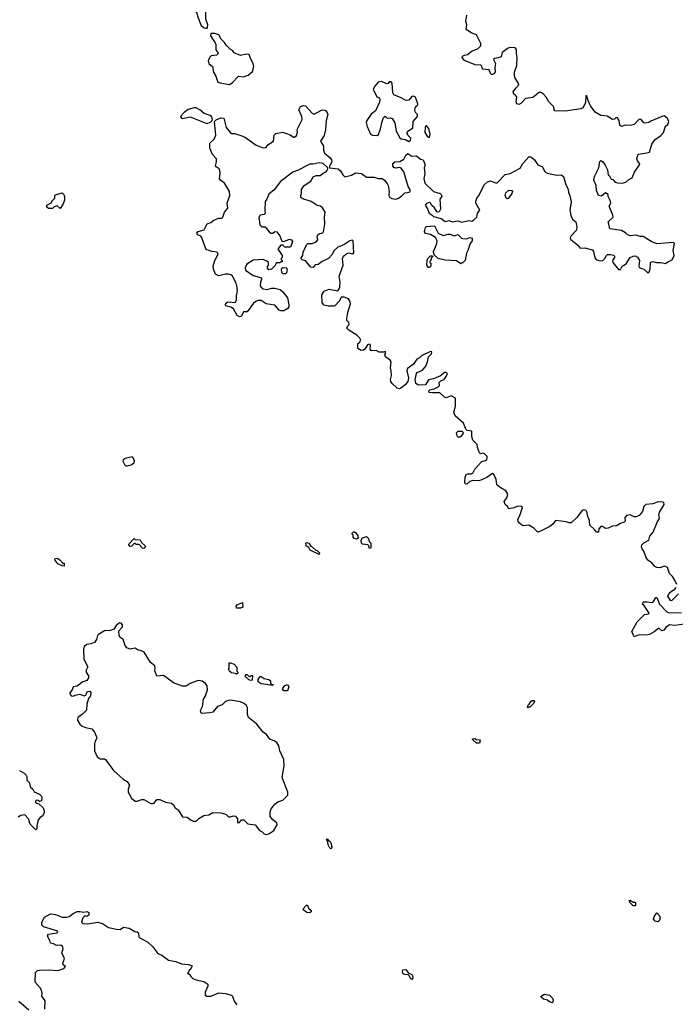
# Model space of a CAD drawing. Extents: x 2106670 to 2323771, y 35271 to 224896.
# Tile 164 of 256: x 2225322 to 2231983, y 76001 to 85999. Entities that reach past the tile are written whole.
import ezdxf

# ---------------------------------------------------------------- set-up
doc = ezdxf.new("R2010")
doc.units = 0

msp = doc.modelspace()

# ---------------------------------------------------------------- linework, layer by layer
at = {"layer": '0CON20XD'}
for points in [[(2227225, 85910), (2227231.7, 85918.3), (2227233.3, 85945), (2227213.3, 86005), (2227213.3, 86085), (2227202.5, 86115), (2227233.8, 86175), (2227243.3, 86265), (2227226.7, 86305), (2227215, 86317.5), (2227175, 86340), (2227155, 86340), (2227142.5, 86325), (2227129.3, 86280.7), (2227115, 86276.7), (2227085, 86286.7), (2227077.5, 86275), (2227094, 86155), (2227110, 86085), (2227122.5, 86065), (2227127.5, 86035), (2227165, 85940), (2227188.3, 85918.3), (2227225, 85910)], [(2230655, 84460.8), (2230666.8, 84446.8), (2230695, 84436.2), (2230780.8, 84420.8), (2230825, 84422.8), (2230848, 84408), (2230866.5, 84335), (2230896.1, 84275), (2230897.1, 84245), (2230911.2, 84215), (2230924.5, 84145), (2230912.7, 84067.3), (2230921.9, 84011.9), (2230939.7, 83975), (2230971.8, 83945), (2230982.7, 83895), (2230978.1, 83861.9), (2230926, 83805), (2230916.2, 83785), (2230918.8, 83768.8), (2230995, 83706.7), (2231015, 83677.5), (2231065, 83683.3), (2231140.5, 83660.5), (2231152, 83645), (2231165, 83581.2), (2231178.8, 83565), (2231203.3, 83555), (2231225, 83550.5), (2231246, 83555), (2231265.8, 83575), (2231282.5, 83605), (2231295.6, 83614.4), (2231324.3, 83615.7), (2231356.4, 83606.4), (2231366.3, 83596.3), (2231367.1, 83585), (2231344, 83555), (2231349.2, 83535), (2231405, 83463.3), (2231425, 83462.5), (2231432.5, 83475), (2231445, 83497.5), (2231485, 83519.2), (2231524.6, 83585.4), (2231555, 83598.9), (2231575, 83600), (2231598, 83588), (2231618, 83555), (2231611.4, 83495), (2231615, 83481.2), (2231665, 83467.1), (2231705, 83430), (2231715, 83432.5), (2231729.5, 83465), (2231730, 83525), (2231735, 83536.7), (2231755, 83543.8), (2231792, 83532), (2231835, 83534.1), (2231885, 83523.3), (2231908.5, 83541.5), (2231951.1, 83558.9), (2231970, 83605), (2231961.2, 83655), (2231976.7, 83725), (2231965, 83736.7), (2231795, 83721.8), (2231737.2, 83747.2), (2231657.2, 83797.2), (2231625, 83798.6), (2231585, 83810.5), (2231525, 83805.8), (2231498.8, 83815), (2231475.6, 83835.6), (2231435, 83857.5), (2231316.4, 83876.4), (2231307, 83923), (2231300, 83945), (2231352.5, 83995), (2231350, 84015), (2231312.5, 84105), (2231326.7, 84135), (2231326.4, 84156.4), (2231300, 84205), (2231300, 84225), (2231275, 84240), (2231231.7, 84208.3), (2231203.6, 84213.6), (2231183, 84263), (2231178, 84315), (2231155, 84370), (2231162, 84405), (2231205.8, 84494.2), (2231215, 84560), (2231225, 84567.5), (2231245, 84557.5), (2231272.3, 84522.3), (2231294.2, 84475), (2231300, 84425), (2231313.6, 84413.6), (2231330, 84380), (2231350, 84375), (2231370.7, 84350.7), (2231395, 84341.2), (2231445, 84340), (2231481.7, 84348.3), (2231510, 84375), (2231546.4, 84393.6), (2231567.9, 84452.1), (2231620, 84525), (2231621.2, 84535), (2231597.8, 84565), (2231591.8, 84585), (2231606, 84634), (2231677.7, 84642.3), (2231720, 84655), (2231746, 84735), (2231777, 84783), (2231835, 84823.8), (2231863.8, 84855), (2231883.3, 84916.7), (2231906.1, 84933.9), (2231918.8, 84965), (2231903.8, 84995), (2231871.2, 85021.2), (2231855, 85020), (2231735, 84968.8), (2231715, 84953.3), (2231685, 84946.7), (2231665, 84952.5), (2231636.1, 84986.1), (2231615, 84990), (2231563.9, 84936.1), (2231525, 84926), (2231475, 84926.2), (2231435, 84913.3), (2231418.3, 84928.3), (2231413.3, 84975), (2231395, 85002.5), (2231383.6, 85006.4), (2231365, 84987.5), (2231345, 84983.8), (2231289.5, 85019.5), (2231225, 85026), (2231170.3, 85060.3), (2231122.7, 85122.7), (2231097, 85177), (2231085, 85222.5), (2231075, 85230), (2231069.4, 85155), (2231045, 85104.2), (2231025, 85092.9), (2230865, 85071.4), (2230760, 85075), (2230753, 85083), (2230750, 85115), (2230696.7, 85165), (2230670.7, 85210.7), (2230645, 85242.5), (2230625, 85256.7), (2230605, 85261.2), (2230535, 85209.2), (2230462, 85198), (2230415, 85147.5), (2230395, 85137.5), (2230373.9, 85143.9), (2230367.5, 85165), (2230372.5, 85215), (2230356.4, 85236.4), (2230343.3, 85243.3), (2230337.5, 85265), (2230362.5, 85305), (2230393.6, 85336.4), (2230388.3, 85358.3), (2230356, 85405), (2230348, 85435), (2230350.8, 85465), (2230374, 85535), (2230378, 85615), (2230368.6, 85655), (2230368.6, 85695), (2230355, 85712.9), (2230305, 85717.1), (2230285, 85710.8), (2230223.6, 85666.4), (2230215, 85622.5), (2230185, 85610), (2230150, 85605), (2230137.5, 85595), (2230156.7, 85555), (2230150, 85515), (2230152.3, 85467.7), (2230145, 85451.2), (2230125, 85440.8), (2230115, 85442.5), (2230105, 85453.8), (2230091.2, 85491.2), (2230025.5, 85495.5), (2230017, 85527), (2230007.3, 85537.3), (2229950.7, 85540.7), (2229840.6, 85585), (2229818, 85615), (2229821.4, 85628.6), (2229842.9, 85637.1), (2229873.3, 85645), (2229918.8, 85681.2), (2229977, 85703), (2230006.7, 85735), (2230005.9, 85755.9), (2229963.3, 85845), (2229910, 85865), (2229865, 85894.2), (2229859.2, 85905), (2229865.6, 85945), (2229854.5, 85985), (2229866.9, 86045)], [(2227455, 85340.8), (2227482.1, 85357.9), (2227545, 85426.2), (2227595, 85420), (2227625, 85428.8), (2227643.8, 85436.2), (2227686.4, 85473.6), (2227700, 85525), (2227693.9, 85553.9), (2227666.2, 85605), (2227653.3, 85645), (2227625, 85650), (2227565, 85633.8), (2227502.5, 85662.5), (2227485, 85687.5), (2227460.7, 85700.7), (2227420.5, 85740.5), (2227405, 85766.7), (2227370.9, 85800.9), (2227344.1, 85844.1), (2227305, 85858.8), (2227265, 85857.5), (2227262.5, 85835), (2227310, 85765), (2227316.2, 85746.2), (2227313.6, 85693.6), (2227337, 85667), (2227337.5, 85655), (2227321.7, 85638.3), (2227268.3, 85631.7), (2227257, 85623), (2227237.5, 85585), (2227243, 85553), (2227280, 85525), (2227290, 85465), (2227315.9, 85425.9), (2227335.8, 85365.8), (2227357, 85357), (2227455, 85340.8)], [(2229275, 84763.3), (2229292.5, 84775), (2229296.7, 84795), (2229266.4, 84826.4), (2229260, 84845), (2229262.5, 84865), (2229315, 84901.2), (2229320, 84965), (2229362.5, 85015), (2229362.5, 85035), (2229345, 85057.5), (2229336.7, 85085), (2229345, 85112.5), (2229366.1, 85133.9), (2229368.8, 85145), (2229342.9, 85212.9), (2229325, 85221.5), (2229305, 85219.1), (2229276.7, 85183.3), (2229245, 85176.9), (2229196.9, 85206.9), (2229123.3, 85235), (2229113.3, 85255), (2229106.7, 85355), (2229095, 85367.5), (2229075, 85367.5), (2229065, 85350), (2229055, 85347.5), (2228995, 85372), (2228966, 85364), (2228930, 85325), (2228914, 85295), (2228952.5, 85215), (2228977.5, 85205), (2228982.5, 85185), (2228979.3, 85160.7), (2228936.7, 85075), (2228895, 85040.6), (2228849.4, 84975), (2228843.8, 84955), (2228851.2, 84915), (2228887, 84837), (2228907, 84827), (2228955, 84822.5), (2228967, 84833), (2228988.3, 84891.7), (2229004.1, 84964.1), (2229017.5, 85005), (2229035, 85020), (2229055, 85000), (2229085, 85002.5), (2229106.1, 84996.1), (2229135, 84950), (2229146.1, 84866.1), (2229185, 84800), (2229198.3, 84788.3), (2229241.7, 84781.7), (2229275, 84763.3)], [(2227225, 84944.4), (2227260.8, 84959.2), (2227277.5, 84975), (2227282.5, 84987.5), (2227272, 85015), (2227257.1, 85027.1), (2227196.7, 85046.7), (2227153.3, 85085), (2227115, 85103.8), (2227095, 85103.8), (2227034.1, 85085.9), (2226994.3, 85055.7), (2226957.5, 85015), (2226965, 84997.5), (2226976.4, 84996.4), (2227055, 85012.5), (2227225, 84944.4)], [(2230205, 81247.5), (2230170, 81275), (2230162.5, 81335), (2230137.5, 81385), (2230125, 81392.5), (2230068.3, 81351.7), (2230007.7, 81322.3), (2229985, 81316.2), (2229925, 81321.2), (2229895, 81308.8), (2229865, 81283.3), (2229847.5, 81287.5), (2229843.8, 81305), (2229848.8, 81355), (2229858.3, 81381.7), (2229875, 81388), (2229905, 81386), (2229925.9, 81394.1), (2229945, 81436.2), (2230006.1, 81503.9), (2230016.4, 81513.6), (2230055, 81523.3), (2230067.7, 81532.3), (2230073.3, 81545), (2230071.2, 81565), (2230045, 81591.2), (2230025, 81596.7), (2230005, 81590), (2229995, 81600), (2229972.5, 81655), (2229970, 81685), (2229925, 81730), (2229916.4, 81766.4), (2229915, 81820), (2229867, 81827), (2229855, 81840), (2229830.6, 81900.6), (2229747.5, 81975), (2229732.5, 82015), (2229750, 82075), (2229750, 82155), (2229705, 82178), (2229655, 82160), (2229640, 82165), (2229589.3, 82209.3), (2229515, 82208.8), (2229482.5, 82215), (2229480.7, 82229.3), (2229489.3, 82240.7), (2229535, 82250), (2229575, 82270), (2229587.5, 82285), (2229582.5, 82315), (2229603.8, 82336.2), (2229633.6, 82346.4), (2229656.7, 82375), (2229670, 82405), (2229645, 82420), (2229597.7, 82382.3), (2229525, 82351.2), (2229476.4, 82343.6), (2229445, 82291.2), (2229375, 82289.2), (2229346.1, 82306.1), (2229342, 82345), (2229352.5, 82405), (2229360, 82415), (2229415, 82441.2), (2229448.3, 82481.7), (2229466.8, 82523.2), (2229475.4, 82574.6), (2229507.5, 82605), (2229510, 82625), (2229495, 82630), (2229404.5, 82585.5), (2229384.3, 82565.7), (2229357.7, 82552.3), (2229325, 82502), (2229263.4, 82456.6), (2229254.2, 82435), (2229271.7, 82361.7), (2229265.3, 82324.7), (2229240, 82290), (2229195, 82255.7), (2229180.8, 82250.8), (2229158, 82258), (2229106, 82305), (2229092.5, 82325), (2229089.2, 82345), (2229100, 82385), (2229098, 82435), (2229090, 82465), (2229096.1, 82526.1), (2229085, 82542.5), (2229040, 82575), (2229032.5, 82595), (2229038.3, 82611.7), (2229040, 82625), (2229035, 82630), (2229017.5, 82622.5), (2228975, 82622.5), (2228945, 82640), (2228895, 82637.5), (2228882.5, 82655), (2228887.5, 82695), (2228875, 82702.5), (2228855, 82697.5), (2228828.3, 82651.7), (2228815, 82642.5), (2228790.7, 82640.7), (2228759.3, 82659.3), (2228758.3, 82711.7), (2228775, 82722.5), (2228787.5, 82745), (2228777.5, 82765), (2228747.5, 82795), (2228665, 82847.5), (2228647.5, 82865), (2228655, 82890), (2228670, 82905), (2228667.5, 82925), (2228647.5, 82945), (2228647.5, 82965), (2228656.7, 83025), (2228683.3, 83115), (2228676.7, 83145), (2228663, 83163), (2228618.3, 83181.7), (2228588.3, 83181.7), (2228572.5, 83145), (2228525, 83092.5), (2228515, 83090), (2228455, 83090.6), (2228415, 83100.8), (2228395, 83122.5), (2228391.2, 83205), (2228417.2, 83242.8), (2228465, 83263.3), (2228555, 83246.2), (2228568.8, 83265), (2228576, 83285), (2228578, 83335), (2228568.8, 83395), (2228610, 83505), (2228603.3, 83575), (2228613.9, 83596.1), (2228635, 83617.5), (2228665, 83632.5), (2228705, 83622.5), (2228717, 83633), (2228710, 83755), (2228705, 83760), (2228678.3, 83751.7), (2228617, 83713), (2228555, 83687.5), (2228515, 83652.5), (2228497.5, 83615), (2228460, 83575), (2228396.4, 83543.6), (2228355, 83512.5), (2228325, 83510), (2228305, 83482.5), (2228280, 83485), (2228225, 83550), (2228191.7, 83561.7), (2228180, 83575), (2228200, 83605), (2228203, 83637), (2228236.1, 83713.9), (2228250, 83725), (2228295, 83726.7), (2228335, 83742.5), (2228350, 83765), (2228343.8, 83795), (2228350, 83815), (2228364.1, 83825.9), (2228400, 83835), (2228410, 83845), (2228421.2, 83925), (2228420, 83995), (2228426.1, 84046.1), (2228397.3, 84087.3), (2228377.5, 84105), (2228345, 84112), (2228283.6, 84153.6), (2228200.5, 84180.5), (2228177.5, 84195), (2228177.5, 84215), (2228186.2, 84235), (2228186.7, 84275), (2228213.4, 84316.6), (2228279.2, 84360.8), (2228305, 84403.8), (2228335, 84415.8), (2228375, 84418), (2228415, 84447.5), (2228435, 84453.3), (2228443.3, 84465), (2228452.5, 84485), (2228449.3, 84499.3), (2228405, 84540), (2228365, 84544), (2228305, 84530.8), (2228269.5, 84530.5), (2228145, 84466.2), (2228098.8, 84451.2), (2227973.3, 84356.7), (2227908.5, 84271.5), (2227853.3, 84226.7), (2227835, 84177.5), (2227817, 84153), (2227813.3, 84065), (2227817.7, 84032.3), (2227805, 84021.2), (2227765, 84012.5), (2227750.7, 83989.3), (2227762, 83915), (2227785, 83896.2), (2227816.7, 83895), (2227855.8, 83845), (2227875, 83831.5), (2227895, 83830.8), (2227915, 83847.5), (2227935, 83845.7), (2227964.3, 83805), (2227985, 83750), (2228005, 83747.5), (2228065, 83770), (2228083, 83763), (2228092.5, 83745), (2228075, 83690), (2228015, 83690), (2227995, 83710), (2227975, 83710), (2227950, 83675), (2227950, 83665), (2227990, 83605), (2227990, 83585), (2227980, 83575), (2227980, 83565), (2227990, 83555), (2227988.3, 83541.7), (2227975, 83540), (2227965, 83530), (2227931.7, 83528.3), (2227920, 83515), (2227918.3, 83501.7), (2227880, 83465), (2227855, 83460), (2227840, 83475), (2227840, 83495), (2227850, 83505), (2227851.7, 83531.7), (2227835, 83547.5), (2227795, 83562.5), (2227695, 83556.7), (2227630, 83515), (2227611.7, 83478.3), (2227616.4, 83456.4), (2227695, 83401.2), (2227778.3, 83378.3), (2227780, 83365), (2227767.5, 83335), (2227767, 83297), (2227772.5, 83285), (2227795, 83266.7), (2227835, 83258), (2227885, 83272.5), (2227915, 83272.5), (2227967.7, 83257.7), (2227997, 83237), (2228044.2, 83175), (2228055.7, 83105), (2228055.6, 83084.4), (2228046.2, 83065), (2228005, 83042.5), (2227975, 83042), (2227960.3, 83050.3), (2227915, 83100.8), (2227825, 83114.4), (2227775, 83146.9), (2227745, 83148.1), (2227721.4, 83138.6), (2227699.4, 83120.6), (2227635, 83031.2), (2227595, 83032.5), (2227575, 82990), (2227555, 82983.3), (2227533.3, 82995), (2227494.2, 83064.2), (2227469.2, 83079.2), (2227425, 83091.2), (2227414.2, 83105), (2227418.3, 83121.7), (2227435, 83130), (2227455, 83133.8), (2227505, 83126.7), (2227517.5, 83135), (2227526.2, 83155), (2227524.3, 83195), (2227533.7, 83246.3), (2227530, 83295), (2227522.1, 83322.1), (2227483.3, 83393.3), (2227467, 83407), (2227445, 83414.3), (2227415, 83413.3), (2227345, 83397.1), (2227312.9, 83415), (2227290.7, 83465), (2227287.2, 83495), (2227304.5, 83554.5), (2227333.8, 83605), (2227338.1, 83625), (2227325, 83636.7), (2227275, 83645.4), (2227215.5, 83665.5), (2227170.5, 83790.5), (2227161.7, 83801.7), (2227132, 83815), (2227122.7, 83832.7), (2227135, 83848.5), (2227196, 83865), (2227228.6, 83925), (2227265, 83940.8), (2227296.1, 83963.9), (2227345, 83981.9), (2227375.7, 83984.3), (2227387.5, 83992.5), (2227404.6, 84045.4), (2227435.8, 84084.2), (2227429.4, 84135), (2227457.1, 84215), (2227453.1, 84255), (2227420.5, 84310.5), (2227405, 84340), (2227365, 84366.7), (2227354.1, 84384.1), (2227358.9, 84445), (2227355, 84466.7), (2227347.8, 84485), (2227318.6, 84505), (2227313.5, 84515), (2227323.3, 84555), (2227321.9, 84585), (2227280.9, 84630.9), (2227254, 84694), (2227256, 84745), (2227299.2, 84785), (2227315.6, 84825), (2227302.5, 84965), (2227317, 84983), (2227365, 85002.5), (2227395, 85000), (2227420, 84905), (2227465, 84850), (2227475, 84843.3), (2227505, 84843.3), (2227580.7, 84820.7), (2227615, 84802.5), (2227723.9, 84723.9), (2227795, 84697.5), (2227825, 84700), (2227842.7, 84727.3), (2227902.5, 84765), (2227907.5, 84825), (2227925, 84843.3), (2227995, 84855.7), (2228070.8, 84830.8), (2228105, 84807.5), (2228115, 84807.5), (2228135, 84823.3), (2228145.7, 84855.7), (2228142, 84885), (2228191.2, 84985), (2228190, 85015), (2228158, 85085), (2228175, 85118.8), (2228205, 85128.8), (2228225, 85123.8), (2228295, 85050), (2228315, 85040), (2228395, 85084), (2228425, 85080), (2228445, 85058), (2228451.5, 85035), (2228435.5, 84975), (2228430, 84885), (2228415.8, 84824.2), (2228377.5, 84765), (2228410, 84715), (2228408, 84675), (2228418.8, 84645), (2228476.7, 84595), (2228490, 84575), (2228493.3, 84555), (2228467.5, 84505), (2228470, 84495), (2228556.7, 84485), (2228581.2, 84465), (2228605, 84422.5), (2228625, 84402.5), (2228695, 84418.8), (2228735, 84443.3), (2228795, 84436.7), (2228845, 84398.8), (2228925, 84400.9), (2228965, 84385.7), (2229005, 84385.7), (2229028.9, 84368.9), (2229055, 84336.7), (2229067.5, 84315), (2229077.5, 84255), (2229073, 84213), (2229083.3, 84193.3), (2229103, 84183), (2229145, 84177.5), (2229165, 84183.3), (2229203, 84207), (2229235, 84240), (2229267, 84243), (2229285, 84252.5), (2229292.5, 84265), (2229270, 84305), (2229225.6, 84455.6), (2229199.5, 84489.5), (2229185, 84497.5), (2229145, 84492.5), (2229125, 84497.5), (2229113.3, 84515), (2229115, 84540), (2229133.6, 84556.4), (2229185, 84560), (2229225, 84581.4), (2229245.7, 84624.3), (2229265, 84640), (2229306.7, 84613.3), (2229355, 84617.5), (2229395, 84584.2), (2229422.5, 84575), (2229442.5, 84525), (2229433.3, 84495), (2229440, 84435), (2229428.1, 84385), (2229439.5, 84339.5), (2229525, 84255.6), (2229592.7, 84232.7), (2229603.3, 84225), (2229612.5, 84205), (2229592.5, 84175), (2229598.8, 84075), (2229585, 84047.5), (2229563.6, 84043.6), (2229537.4, 84087.4), (2229510.7, 84110.7), (2229497, 84137), (2229485, 84142), (2229455.9, 84134.1), (2229443.6, 84116.4), (2229465, 84076.7), (2229484, 84035), (2229513.8, 84015), (2229525, 84000), (2229605, 83980), (2229645, 83950), (2229685, 83960), (2229715, 83947.5), (2229775, 83957.5), (2229815, 83942.5), (2229885, 83960), (2229915, 83953.3), (2229937.5, 83965), (2229966.1, 83993.9), (2229974.1, 84035.9), (2229996.2, 84065), (2229957.1, 84135), (2229956, 84155), (2229966, 84185), (2229987.5, 84212.5), (2230046, 84325), (2230075, 84352), (2230105, 84362), (2230155, 84342), (2230175, 84342), (2230253.5, 84426.5), (2230305, 84437.1), (2230407.8, 84492.2), (2230432.5, 84537.5), (2230495, 84607.1), (2230515, 84606.5), (2230525, 84600), (2230551.4, 84575), (2230586.5, 84526.5), (2230635, 84505.8), (2230655, 84460.8)], [(2229475, 84806.2), (2229485, 84807.5), (2229492, 84835), (2229478.6, 84895), (2229455, 84922.5), (2229448.3, 84921.7), (2229441.2, 84908.8), (2229439.2, 84855), (2229462, 84815), (2229475, 84806.2)], [(2225735, 84080), (2225705, 84110), (2225671.7, 84098.3), (2225657, 84083), (2225615, 84080), (2225600, 84095), (2225600, 84115), (2225648.3, 84141.7), (2225650, 84155), (2225680, 84185), (2225680, 84215), (2225685, 84220), (2225755, 84240), (2225770, 84225), (2225777.5, 84205), (2225777, 84167), (2225765, 84130), (2225735, 84080)], [(2230275, 84181.2), (2230265, 84187.5), (2230255.8, 84215), (2230260.5, 84239.5), (2230292.1, 84267.9), (2230322.5, 84265), (2230330, 84255), (2230323.3, 84235), (2230285, 84184.2), (2230275, 84181.2)], [(2229805, 83520), (2229759.3, 83549.3), (2229645, 83557.5), (2229573, 83573), (2229531.7, 83611.7), (2229527.5, 83645), (2229557.5, 83715), (2229562.5, 83755), (2229546.7, 83786.7), (2229495, 83816.7), (2229445, 83827.5), (2229436.7, 83845), (2229437, 83863), (2229445, 83890), (2229455, 83900), (2229537.5, 83905), (2229575, 83830), (2229625, 83806.7), (2229675, 83821.2), (2229695, 83820), (2229735, 83803.3), (2229775, 83816.2), (2229811.7, 83781.7), (2229825, 83776.7), (2229863, 83773), (2229895, 83786.7), (2229919.3, 83779.3), (2229918.8, 83755), (2229898.8, 83725), (2229876.7, 83655), (2229860.7, 83629.3), (2229850, 83555), (2229825, 83530), (2229815, 83530), (2229805, 83520)], [(2229485, 83482.5), (2229475, 83482.5), (2229460, 83505), (2229462.5, 83555), (2229470, 83575), (2229495, 83600), (2229515, 83600), (2229520, 83595), (2229501.7, 83578.3), (2229500, 83555), (2229490, 83545), (2229490, 83535), (2229500, 83525), (2229500, 83495), (2229485, 83482.5)], [(2228025, 83420), (2228036.7, 83433.3), (2228042.5, 83455), (2228037, 83477), (2227995, 83480), (2227980, 83465), (2227982.5, 83435), (2227995, 83422.5), (2228025, 83420)], [(2229775, 81763.8), (2229795, 81764), (2229812.5, 81775), (2229827.5, 81795), (2229830, 81805), (2229815, 81817.5), (2229775, 81817.5), (2229758.3, 81801.7), (2229763.6, 81773.6), (2229775, 81763.8)], [(2226404.2, 81464.2), (2226392.9, 81472.9), (2226374.3, 81514.3), (2226376.4, 81533.6), (2226394.2, 81545.8), (2226465, 81562.5), (2226486, 81525), (2226482, 81495), (2226460.4, 81479.6), (2226415, 81464.4), (2226404.2, 81464.2)], [(2231997.5, 80265), (2231977, 80307), (2231956, 80345), (2231923.3, 80375), (2231905, 80436.7), (2231875, 80448.6), (2231825, 80433.8), (2231795, 80436.2), (2231775, 80446.2), (2231743.6, 80483.6), (2231705, 80512.5), (2231683.6, 80543.6), (2231664, 80604), (2231646.4, 80626.4), (2231640.9, 80645), (2231644.6, 80665), (2231665, 80687.8), (2231712.9, 80715), (2231725, 80755.6), (2231759.4, 80795), (2231802.2, 80905), (2231821.8, 80935), (2231815.6, 80975), (2231821.3, 80998.7), (2231871.2, 81075), (2231865, 81095.7), (2231855, 81101.5), (2231807.8, 81102.2), (2231755, 81082.5), (2231684, 81076), (2231665, 81057.5), (2231649.2, 81005), (2231615, 80964.2), (2231585, 80950), (2231565, 80951.2), (2231525, 80970), (2231486.4, 80963.6), (2231470, 80945), (2231473.6, 80906.4), (2231464.1, 80895.9), (2231426.1, 80883.9), (2231385, 80860), (2231345, 80856.2), (2231300, 80835), (2231275, 80832.5), (2231245, 80852.5), (2231228.3, 80851.7), (2231205, 80830), (2231202.5, 80795), (2231183.8, 80795), (2231162.5, 80822.5), (2231114, 80865), (2231112.5, 80915), (2231093.6, 80953.6), (2231083.9, 81003.9), (2231075, 81016.7), (2231055, 81023.3), (2231036.1, 81013.9), (2230981.2, 80945), (2230925, 80889.4), (2230905, 80888.5), (2230875, 80900), (2230825, 80908.2), (2230765, 80912.5), (2230737.5, 80875), (2230708.8, 80851.2), (2230615, 80804.2), (2230585, 80796.7), (2230545.8, 80835.8), (2230495.9, 80865.9), (2230435, 80858.9), (2230399.1, 80885), (2230385.5, 80905), (2230381.8, 80925), (2230408.5, 80975), (2230431.2, 81045), (2230416.4, 81056.4), (2230385, 81060), (2230345, 81042.9), (2230293.6, 81033.6), (2230280, 81055), (2230253.3, 81075), (2230243.3, 81105), (2230272.5, 81145), (2230281.7, 81181.7), (2230260, 81215), (2230205, 81247.5)], [(2228745, 80722.5), (2228721.7, 80731.7), (2228710, 80745), (2228710, 80765), (2228700, 80775), (2228700, 80785), (2228715, 80800), (2228725, 80800), (2228738.3, 80788.3), (2228757, 80757), (2228760, 80735), (2228745, 80722.5)], [(2226585, 80630), (2226571.7, 80631.7), (2226535, 80670), (2226505, 80670), (2226495, 80680), (2226485, 80680), (2226458.3, 80651.7), (2226445, 80650), (2226430, 80665), (2226430, 80675), (2226485, 80730), (2226495, 80720), (2226545, 80717.5), (2226561.7, 80691.7), (2226597, 80657), (2226600, 80645), (2226585, 80630)], [(2228365, 80570), (2228275, 80612.5), (2228260, 80640), (2228233.8, 80655), (2228230, 80685), (2228235, 80690), (2228260, 80685), (2228281.7, 80651.7), (2228295, 80647.5), (2228331.7, 80611.7), (2228345, 80610), (2228370, 80585), (2228365, 80570)], [(2228885, 80630), (2228872.5, 80635), (2228870, 80655), (2228858.3, 80668.3), (2228805, 80673.3), (2228793.9, 80683.9), (2228792.5, 80715), (2228805, 80737.5), (2228845, 80750), (2228865, 80730), (2228871.7, 80701.7), (2228890, 80685), (2228890, 80635), (2228885, 80630)], [(2225775, 80450), (2225755, 80452.5), (2225710, 80475), (2225680, 80515), (2225681.7, 80528.3), (2225705, 80530), (2225730, 80515), (2225761.7, 80481.7), (2225775, 80480), (2225775, 80450)], [(2232015, 80167.5), (2231945, 80097.5), (2231935, 80100), (2231908.8, 80145), (2231920, 80175), (2231945, 80197.5), (2231977.5, 80215), (2231992.5, 80235)], [(2227525, 80023.3), (2227522.5, 80045), (2227535, 80060), (2227585, 80080), (2227590, 80035), (2227565, 80024.3), (2227525, 80023.3)], [(2232075, 79859.7), (2231975, 79846.9), (2231925, 79855.7), (2231889, 79831), (2231865, 79800.8), (2231845, 79794.5), (2231815, 79821.9), (2231767.1, 79782.9), (2231720.5, 79755), (2231695, 79750), (2231617.2, 79752.8), (2231565, 79732), (2231541.2, 79785), (2231595, 79883.8), (2231671.2, 79958.8), (2231710, 79965), (2231717, 79973), (2231665, 80052.5), (2231650, 80065), (2231651.7, 80078.3), (2231663, 80087), (2231695, 80088.8), (2231745, 80080), (2231760.3, 80089.7), (2231785, 80132.5), (2231795, 80132.5), (2231822.7, 80062.7), (2231896.4, 79986.4), (2231915, 79981.2), (2232045, 79977.5)], [(2227825, 77726.7), (2227855, 77733.8), (2227905, 77767.5), (2227937.5, 77825), (2227933.3, 77845), (2227893.6, 77873.6), (2227868.3, 77908.3), (2227867.5, 77955), (2227877.5, 77985), (2227915.9, 78034.1), (2227944.2, 78055.8), (2227996.7, 78075), (2228047.5, 78125), (2228047.5, 78155), (2227987.5, 78305), (2228008.2, 78421.8), (2228007, 78487), (2227965.7, 78575), (2227955, 78626.7), (2227935, 78658), (2227908.8, 78675), (2227862.5, 78692.5), (2227829.5, 78739.5), (2227795.4, 78765.4), (2227732.2, 78845), (2227646.7, 78915), (2227636.4, 78945), (2227635.8, 79015.8), (2227626.9, 79036.9), (2227604.4, 79054.4), (2227565, 79072), (2227465, 79088.6), (2227443.2, 79086.8), (2227415, 79074.4), (2227378.4, 79041.6), (2227331.9, 79025), (2227285, 78968.8), (2227255, 78960), (2227172.5, 78955), (2227161.2, 78965), (2227159.6, 78985), (2227180, 79025), (2227191.1, 79098.9), (2227211.4, 79135), (2227231.1, 79195), (2227228, 79235), (2227209.5, 79259.5), (2227175, 79282.5), (2227135, 79287.5), (2227055, 79260), (2227015, 79230.8), (2226975, 79231.9), (2226885, 79264.5), (2226785, 79341.4), (2226715, 79332.5), (2226697, 79387), (2226700, 79415), (2226695, 79438.8), (2226651.5, 79471.5), (2226587.7, 79577.7), (2226550, 79595), (2226525, 79596.7), (2226495, 79616.7), (2226445, 79606.7), (2226411.7, 79621.7), (2226393.3, 79645), (2226372.5, 79705), (2226340.7, 79730.7), (2226332.5, 79745), (2226330, 79795), (2226367.5, 79835), (2226366.2, 79855), (2226355, 79872.5), (2226335, 79876.2), (2226303.6, 79846.4), (2226280, 79810), (2226245, 79796.7), (2226185, 79792.5), (2226123.9, 79756.1), (2226112.5, 79745), (2226102.5, 79705), (2226082.5, 79675), (2226045, 79661.2), (2226005, 79656.2), (2225982.1, 79637.9), (2225972.3, 79612.3), (2225973.8, 79505), (2226016.4, 79426.4), (2225997.5, 79395), (2225997.5, 79375), (2226022.5, 79335), (2226020, 79315), (2226005, 79290), (2225965, 79274), (2225907.9, 79232.1), (2225865, 79224), (2225855, 79194), (2225833.2, 79165), (2225835, 79146.2), (2225844.4, 79135), (2225865, 79128.8), (2225885, 79139.2), (2225935, 79148.8), (2225976.7, 79133.3), (2225996.4, 79143.6), (2226005, 79170), (2226015, 79177.5), (2226035, 79180), (2226047, 79167), (2226042.5, 79135), (2226023, 79107), (2226005, 79050), (2226000.7, 78989.3), (2225961.7, 78948.3), (2225912.5, 78915), (2225910, 78885), (2225933.8, 78845), (2225955.8, 78825.8), (2225990.3, 78810.3), (2226055, 78800), (2226082.5, 78765), (2226101.7, 78718.3), (2226107.5, 78705), (2226088.3, 78671.7), (2226083.3, 78645), (2226084.1, 78575.9), (2226108.8, 78515), (2226140, 78495), (2226183.6, 78493.6), (2226195, 78487.5), (2226275, 78376), (2226375, 78285.7), (2226412.8, 78262.8), (2226438, 78225), (2226424.2, 78185), (2226426, 78155), (2226458.8, 78095), (2226494.3, 78064.3), (2226515, 78062.5), (2226565, 78081.4), (2226585, 78082.5), (2226655, 78040), (2226675, 78040), (2226687.5, 78045), (2226715, 78080), (2226745, 78082.5), (2226803.6, 78053.6), (2226865, 78042.5), (2226885, 78027.5), (2226903.3, 77995), (2226934, 77975), (2226977.5, 77905), (2227025, 77902.5), (2227065, 77870), (2227085, 77861.1), (2227115, 77861.4), (2227142.2, 77887.8), (2227195, 77918.6), (2227245.3, 77924.7), (2227285, 77948.6), (2227365, 77944.5), (2227405, 77934.6), (2227419.6, 77929.6), (2227445, 77905.6), (2227464.4, 77905.6), (2227495, 77916.2), (2227515, 77911.2), (2227534, 77885), (2227534.1, 77854.1), (2227540, 77845), (2227555, 77847.5), (2227575, 77873.3), (2227600, 77875), (2227640, 77835), (2227715, 77822.5), (2227760, 77765), (2227785, 77752.5), (2227805, 77733.3), (2227825, 77726.7)], [(2227525, 79353.3), (2227511.7, 79361.7), (2227475, 79368), (2227453.3, 79385), (2227442.5, 79405), (2227450, 79415), (2227451.7, 79468.3), (2227465, 79470), (2227500, 79455), (2227530, 79425), (2227530, 79385), (2227540, 79375), (2227540, 79365), (2227525, 79353.3)], [(2227675, 79287.5), (2227650, 79295), (2227628.3, 79318.3), (2227612.5, 79325), (2227615, 79340), (2227625, 79350), (2227635, 79350), (2227655, 79330), (2227665, 79330), (2227675, 79340), (2227688.3, 79338.3), (2227685, 79293.3), (2227675, 79287.5)], [(2227895, 79240), (2227775, 79254.6), (2227744.2, 79275), (2227745, 79300), (2227765, 79330), (2227775, 79330), (2227805, 79310), (2227855, 79300), (2227870, 79285), (2227871.7, 79261.7), (2227885, 79250), (2227898.3, 79248.3), (2227895, 79240)], [(2228045, 79183.8), (2228007.5, 79185), (2227993.8, 79205), (2228015, 79237.5), (2228045, 79250), (2228055.8, 79225.8), (2228045, 79183.8)], [(2230485, 79010), (2230480, 79015), (2230483.3, 79035), (2230500, 79050), (2230514, 79075), (2230530, 79085), (2230546.2, 79085), (2230552.5, 79075), (2230545, 79060), (2230505, 79020), (2230495, 79020), (2230485, 79010)], [(2229995, 78652.5), (2229963, 78653), (2229921.7, 78691.7), (2229921.7, 78698.3), (2229945, 78700), (2229965, 78690), (2229995, 78686.7), (2230000, 78675), (2229995, 78652.5)], [(2225322, 78375), (2225368.9, 78348.9), (2225388.5, 78328.5), (2225394.4, 78315), (2225395, 78278.8), (2225420.9, 78250.9), (2225430.7, 78210.7), (2225456.4, 78186.4), (2225470, 78160), (2225522.5, 78135), (2225544, 78115), (2225548, 78095), (2225543, 78067), (2225525, 78060), (2225511.7, 78071.7), (2225495, 78072.5), (2225482.5, 78065), (2225482.5, 78055), (2225495, 78042.5), (2225518.3, 78038.3), (2225562.5, 77995), (2225572.5, 77965), (2225571.7, 77948.3), (2225556.4, 77913.6), (2225530.7, 77899.3), (2225510, 77875), (2225497.5, 77815), (2225497.5, 77782.5), (2225485, 77772.5), (2225429.3, 77829.3), (2225413.6, 77883.6), (2225375, 77923.8), (2225335, 77918.8), (2225308.3, 77901.7)], [(2228485, 77580), (2228472.5, 77585), (2228455, 77620), (2228451.7, 77651.7), (2228440, 77675), (2228445, 77680), (2228461.7, 77661.7), (2228475.9, 77655.9), (2228487.5, 77635), (2228490, 77605), (2228496.7, 77595), (2228485, 77580)], [(2228265, 76928.8), (2228240, 76935), (2228201.7, 76961.7), (2228212.5, 76985), (2228235, 77007.5), (2228246.4, 77006.4), (2228256.7, 76976.7), (2228283.3, 76955), (2228285, 76940), (2228275, 76933.3), (2228265, 76928.8)], [(2231575, 77000), (2231555, 77000), (2231520, 77035), (2231520, 77045), (2231510, 77055), (2231525, 77060), (2231555, 77040), (2231575, 77040), (2231580, 77035), (2231580, 77005), (2231575, 77000)], [(2225578.3, 75951.7), (2225580, 76035), (2225546.2, 76085), (2225550, 76115), (2225542.9, 76145), (2225529.4, 76169.4), (2225480, 76225), (2225484.2, 76325), (2225505, 76342.9), (2225525, 76346.4), (2225615, 76352.5), (2225715, 76346.2), (2225770, 76365), (2225787.5, 76385), (2225763.6, 76403.6), (2225760, 76415), (2225778.8, 76465), (2225752.3, 76522.3), (2225763.3, 76565), (2225760, 76585), (2225741.7, 76601.7), (2225695, 76598), (2225665, 76616), (2225635, 76622.5), (2225628.5, 76648.5), (2225608, 76685), (2225606.2, 76695), (2225615, 76713.3), (2225702.5, 76727.5), (2225710, 76745), (2225565, 76788.6), (2225547.5, 76805), (2225547.1, 76835), (2225575.5, 76884.5), (2225635, 76919.2), (2225685, 76914.2), (2225755, 76885.5), (2225796.6, 76886.6), (2225826.5, 76893.5), (2225865, 76924), (2225905, 76942), (2225935, 76943.8), (2225975, 76936.7), (2226005, 76943.8), (2226026.2, 76935), (2226026.7, 76905), (2226005, 76892.5), (2225985, 76900), (2225965, 76880), (2225950, 76835), (2225963, 76823), (2226015, 76820), (2226115, 76835.8), (2226165, 76820.8), (2226225, 76780), (2226305.9, 76764.1), (2226345, 76761.2), (2226377, 76783), (2226435.9, 76775.9), (2226491.7, 76741.7), (2226517, 76737), (2226528.3, 76728.3), (2226532.5, 76685), (2226542.5, 76675), (2226623.4, 76633.4), (2226674, 76585), (2226725, 76517.5), (2226765, 76501.2), (2226835, 76450), (2226910, 76435), (2226965, 76412.5), (2227035, 76406.7), (2227070, 76395), (2227072.5, 76385), (2227057.5, 76355), (2227040, 76345), (2227040, 76335), (2227030, 76325), (2227031.7, 76311.7), (2227045, 76310), (2227060, 76285), (2227083, 76263), (2227115, 76250), (2227195, 76234), (2227233.8, 76205), (2227233.8, 76185), (2227206.7, 76125), (2227207.5, 76095), (2227225, 76082.5), (2227265, 76083.3), (2227345, 76116.7), (2227415, 76111.2), (2227475, 76095.7), (2227486, 76085), (2227503, 76033), (2227530, 75995)], [(2231805, 76840), (2231780, 76845), (2231762.5, 76865), (2231773.3, 76896.7), (2231795, 76930), (2231827.5, 76895), (2231825, 76860), (2231805, 76840)], [(2229305, 76254), (2229295, 76260), (2229280.7, 76290.7), (2229269.7, 76299.7), (2229234.5, 76304.5), (2229215, 76314), (2229210, 76335), (2229215, 76352.5), (2229245.8, 76355.8), (2229270, 76320), (2229306, 76305), (2229315.8, 76285), (2229316.7, 76265), (2229305, 76254)], [(2230735, 76017.5), (2230706.4, 76026.4), (2230683.9, 76043.9), (2230642.5, 76055), (2230620, 76075), (2230620, 76085), (2230655, 76105.8), (2230705, 76093.3), (2230734.1, 76064.1), (2230743.8, 76045), (2230735, 76017.5)], [(2225315, 76033.3), (2225413.9, 75943.9)]]:
    msp.add_lwpolyline(points, dxfattribs=at)

doc.saveas('drawing.dxf')
